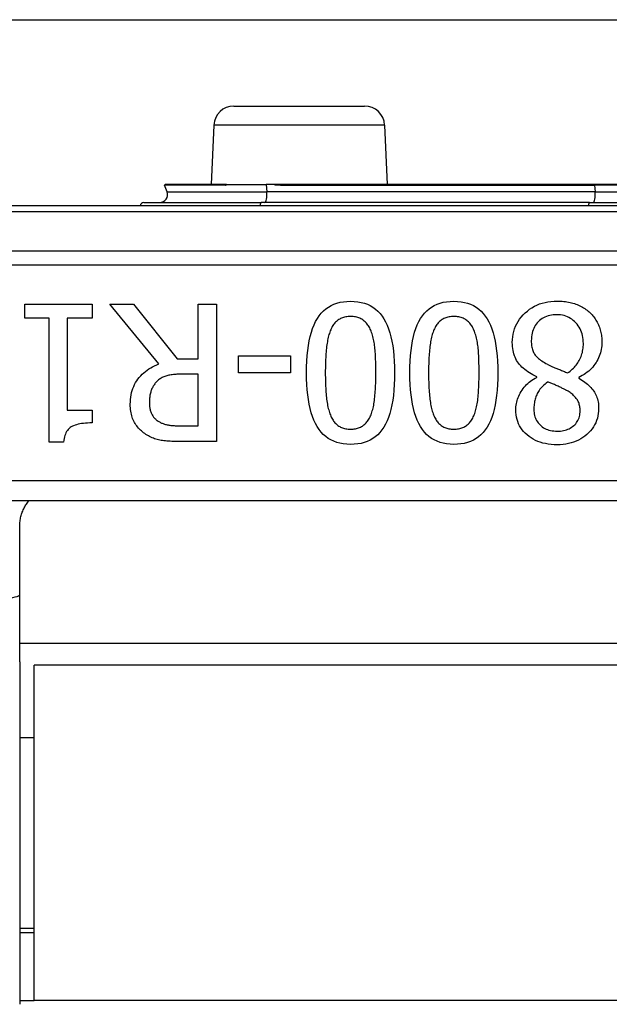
# Model space of a CAD drawing. Header units: inches. Extents: x 17 to 570, y 51 to 268.
# Tile 129 of 216: x 131.995 to 132.586, y 141.361 to 142.348. Entities that reach past the tile are written whole.
import ezdxf

# ---------------------------------------------------------------- set-up
doc = ezdxf.new("R2010")
doc.units = ezdxf.units.IN
doc.header["$MEASUREMENT"] = 0
doc.layers.add('Visible Edges(ANSI)', color=7, linetype='Continuous', lineweight=25)
doc.layers.add('Visible Tangent Edges(ANSI)', color=7, linetype='Continuous', lineweight=25)

msp = doc.modelspace()

# ---------------------------------------------------------------- linework, layer by layer
at = {"layer": 'Visible Edges(ANSI)'}
for p, q in [((78.00553, 142.34812), (135.94153, 142.34812)), ((132.20954, 142.26162), (132.34052, 142.26162)), ((132.18956, 142.24249), (132.18696, 142.18279)), ((132.3605, 142.24249), (132.36311, 142.18279)), ((132.14274, 142.17544), (132.14025, 142.18227)), ((132.20132, 142.18279), (132.14062, 142.18279)), ((132.20193, 142.18279), (132.20132, 142.18279)), ((132.20211, 142.18279), (132.20193, 142.18279)), ((132.20211, 142.18279), (132.24187, 142.18279)), ((132.25019, 142.18279), (132.24187, 142.18279)), ((132.26044, 142.18279), (132.25019, 142.18279)), ((132.57087, 142.18279), (132.26044, 142.18279)), ((132.67919, 142.18279), (132.57087, 142.18279)), ((133.56613, 142.16162), (131.68394, 142.16162)), ((132.11947, 142.16487), (132.23681, 142.16487)), ((132.56568, 142.16487), (132.23681, 142.16487)), ((132.56568, 142.16487), (132.68439, 142.16487)), ((132.00032, 142.04899), (132.00032, 142.06306)), ((132.00032, 142.06306), (132.06754, 142.06306)), ((132.06754, 142.06306), (132.06754, 142.04899)), ((132.13443, 142.00309), (132.08541, 142.06306)), ((132.08541, 142.06306), (132.10919, 142.06306)), ((132.10919, 142.06306), (132.15274, 142.00823)), ((132.17374, 142.06306), (132.19205, 142.06306)), ((132.17374, 142.00823), (132.17374, 142.06306)), ((132.19205, 142.06306), (132.19205, 141.92526)), ((132.02477, 142.04899), (132.00032, 142.04899)), ((132.02477, 141.92481), (132.02477, 142.04899)), ((132.04253, 142.04899), (132.04253, 141.95664)), ((132.06754, 142.04899), (132.04253, 142.04899)), ((132.15274, 142.00823), (132.17374, 142.00823)), ((132.21427, 141.99438), (132.21427, 142.01113)), ((132.21427, 142.01113), (132.26642, 142.01113)), ((132.26642, 142.01113), (132.26642, 141.99438)), ((132.26642, 141.99438), (132.21427, 141.99438)), ((132.17374, 141.99293), (132.15766, 141.99293)), ((132.17374, 141.94112), (132.17374, 141.99293)), ((132.51286, 141.98969), (132.51286, 141.99025)), ((132.55485, 141.98947), (132.55485, 141.98891)), ((132.04253, 141.95664), (132.06754, 141.95664)), ((132.06754, 141.95664), (132.06754, 141.94402)), ((132.15553, 141.94112), (132.17374, 141.94112)), ((132.03907, 141.92481), (132.02477, 141.92481)), ((132.19205, 141.92526), (132.15654, 141.92526)), ((131.87503, 141.86635), (133.37503, 141.86635)), ((131.99511, 141.77212), (131.99511, 141.84057)), ((131.99511, 141.70463), (131.99511, 141.77212)), ((133.25495, 141.72312), (131.99511, 141.72312)), ((131.99511, 141.70463), (131.99511, 141.36137)), ((132.00953, 141.36512), (132.00953, 141.70112)), ((133.24053, 141.70112), (132.00953, 141.70112)), ((131.99511, 141.62859), (132.00953, 141.62859)), ((131.99511, 141.43765), (132.00953, 141.43765)), ((132.00953, 141.43312), (131.99511, 141.43312)), ((131.99511, 141.36512), (132.00953, 141.36512)), ((133.24053, 141.36512), (132.00953, 141.36512))]:
    msp.add_line(p, q, dxfattribs=at)
at = {"layer": 'Visible Edges(ANSI)', "flags": 128}
for points in [[(132.28239, 141.99416), (132.28246, 142.0002), (132.28269, 142.00597), (132.28306, 142.01146), (132.28358, 142.01668), (132.28426, 142.02163), (132.28508, 142.0263), (132.28605, 142.0307), (132.28718, 142.03483), (132.28845, 142.03868), (132.28987, 142.04226), (132.29144, 142.04556), (132.29316, 142.04859), (132.29504, 142.05137), (132.29708, 142.0539), (132.29928, 142.05619), (132.30164, 142.05824), (132.30417, 142.06005), (132.30686, 142.06162), (132.30971, 142.06294), (132.31272, 142.06403), (132.31589, 142.06487), (132.31923, 142.06548), (132.32272, 142.06584), (132.32638, 142.06596)], [(132.32638, 142.06596), (132.3301, 142.06584), (132.33364, 142.06547), (132.33702, 142.06485), (132.34022, 142.06399), (132.34326, 142.06289), (132.34613, 142.06153), (132.34884, 142.05994), (132.35137, 142.05809), (132.35374, 142.056), (132.35594, 142.05367), (132.35797, 142.05109), (132.35983, 142.04826), (132.36153, 142.04518), (132.36309, 142.04184), (132.36449, 142.03825), (132.36575, 142.03439), (132.36686, 142.03028), (132.36783, 142.02591), (132.36864, 142.02128), (132.36931, 142.0164), (132.36982, 142.01125), (132.37019, 142.00585), (132.37042, 142.00019), (132.37049, 141.99427)], [(132.38579, 141.99416), (132.38586, 142.0002), (132.38609, 142.00597), (132.38646, 142.01146), (132.38699, 142.01668), (132.38766, 142.02163), (132.38848, 142.0263), (132.38946, 142.0307), (132.39058, 142.03483), (132.39185, 142.03868), (132.39327, 142.04226), (132.39484, 142.04556), (132.39656, 142.04859), (132.39844, 142.05137), (132.40048, 142.0539), (132.40268, 142.05619), (132.40505, 142.05824), (132.40757, 142.06005), (132.41026, 142.06162), (132.41311, 142.06294), (132.41612, 142.06403), (132.41929, 142.06487), (132.42263, 142.06548), (132.42613, 142.06584), (132.42979, 142.06596)], [(132.42979, 142.06596), (132.4335, 142.06584), (132.43704, 142.06547), (132.44042, 142.06485), (132.44363, 142.06399), (132.44667, 142.06289), (132.44954, 142.06153), (132.45224, 142.05994), (132.45477, 142.05809), (132.45714, 142.056), (132.45934, 142.05367), (132.46137, 142.05109), (132.46323, 142.04826), (132.46493, 142.04518), (132.46649, 142.04184), (132.46789, 142.03825), (132.46915, 142.03439), (132.47026, 142.03028), (132.47123, 142.02591), (132.47204, 142.02128), (132.47271, 142.0164), (132.47323, 142.01125), (132.4736, 142.00585), (132.47382, 142.00019), (132.47389, 141.99427)], [(132.48841, 142.02464), (132.4885, 142.02754), (132.48877, 142.03037), (132.48921, 142.03311), (132.48984, 142.03577), (132.49064, 142.03836), (132.49162, 142.04086), (132.49278, 142.04329), (132.49412, 142.04564), (132.49563, 142.0479), (132.49733, 142.05009), (132.4992, 142.0522), (132.50125, 142.05423), (132.50344, 142.05614), (132.50571, 142.05788), (132.50807, 142.05946), (132.51052, 142.06087), (132.51306, 142.06212), (132.51568, 142.0632), (132.5184, 142.06411), (132.5212, 142.06485), (132.52409, 142.06544), (132.52707, 142.06585), (132.53014, 142.0661), (132.5333, 142.06618)], [(132.5333, 142.06618), (132.535, 142.06616), (132.53667, 142.0661), (132.53832, 142.06599), (132.53994, 142.06584), (132.54154, 142.06565), (132.54311, 142.06541), (132.54466, 142.06514), (132.54618, 142.06482), (132.54767, 142.06445), (132.54914, 142.06405), (132.55059, 142.0636), (132.552, 142.06311), (132.55339, 142.06258), (132.55474, 142.06201), (132.55606, 142.06141), (132.55734, 142.06077), (132.55859, 142.0601), (132.55981, 142.05938), (132.56098, 142.05864), (132.56213, 142.05785), (132.56324, 142.05703), (132.56431, 142.05617), (132.56535, 142.05528), (132.56635, 142.05435)], [(132.56635, 142.05435), (132.5673, 142.0534), (132.56821, 142.05243), (132.56908, 142.05143), (132.56991, 142.0504), (132.57071, 142.04934), (132.57146, 142.04826), (132.57218, 142.04715), (132.57285, 142.04601), (132.57349, 142.04484), (132.57409, 142.04364), (132.57465, 142.04242), (132.57517, 142.04117), (132.57566, 142.0399), (132.5761, 142.03861), (132.57649, 142.03731), (132.57685, 142.036), (132.57716, 142.03467), (132.57744, 142.03332), (132.57767, 142.03197), (132.57785, 142.0306), (132.578, 142.02921), (132.57811, 142.02782), (132.57817, 142.0264), (132.57819, 142.02498)], [(132.32638, 142.05066), (132.32514, 142.05064), (132.32392, 142.05056), (132.32275, 142.05043), (132.32161, 142.05026), (132.32051, 142.05003), (132.31945, 142.04975), (132.31842, 142.04943), (132.31743, 142.04905), (132.31647, 142.04862), (132.31555, 142.04814), (132.31467, 142.04761), (132.31382, 142.04703), (132.31301, 142.0464), (132.31222, 142.04572), (132.31147, 142.04499), (132.31075, 142.04421), (132.31006, 142.04338), (132.3094, 142.0425), (132.30876, 142.04156), (132.30816, 142.04058), (132.30759, 142.03955), (132.30705, 142.03846), (132.30654, 142.03733), (132.30606, 142.03614)], [(132.34704, 142.03581), (132.34658, 142.03698), (132.34608, 142.0381), (132.34556, 142.03918), (132.345, 142.04021), (132.34441, 142.04119), (132.34379, 142.04213), (132.34314, 142.04303), (132.34245, 142.04387), (132.34173, 142.04468), (132.34099, 142.04543), (132.3402, 142.04614), (132.33939, 142.04681), (132.33854, 142.04742), (132.33765, 142.04799), (132.33672, 142.04849), (132.33574, 142.04895), (132.33472, 142.04935), (132.33366, 142.0497), (132.33255, 142.04999), (132.3314, 142.05023), (132.33021, 142.05042), (132.32898, 142.05055), (132.3277, 142.05063), (132.32638, 142.05066)], [(132.42979, 142.05066), (132.42854, 142.05064), (132.42733, 142.05056), (132.42615, 142.05043), (132.42501, 142.05026), (132.42391, 142.05003), (132.42285, 142.04975), (132.42182, 142.04943), (132.42083, 142.04905), (132.41987, 142.04862), (132.41895, 142.04814), (132.41807, 142.04761), (132.41722, 142.04703), (132.41641, 142.0464), (132.41563, 142.04572), (132.41487, 142.04499), (132.41415, 142.04421), (132.41346, 142.04338), (132.4128, 142.0425), (132.41217, 142.04156), (132.41157, 142.04058), (132.41099, 142.03955), (132.41045, 142.03846), (132.40994, 142.03733), (132.40946, 142.03614)], [(132.45044, 142.03581), (132.44998, 142.03698), (132.44949, 142.0381), (132.44896, 142.03918), (132.4484, 142.04021), (132.44781, 142.04119), (132.44719, 142.04213), (132.44654, 142.04303), (132.44585, 142.04387), (132.44514, 142.04468), (132.44439, 142.04543), (132.44361, 142.04614), (132.44279, 142.04681), (132.44195, 142.04742), (132.44105, 142.04799), (132.44012, 142.04849), (132.43914, 142.04895), (132.43812, 142.04935), (132.43706, 142.0497), (132.43595, 142.04999), (132.4348, 142.05023), (132.43361, 142.05042), (132.43238, 142.05055), (132.4311, 142.05063), (132.42979, 142.05066)], [(132.53308, 142.05245), (132.53117, 142.0524), (132.52933, 142.05225), (132.52756, 142.05201), (132.52584, 142.05167), (132.52419, 142.05124), (132.52261, 142.0507), (132.52109, 142.05007), (132.51963, 142.04935), (132.51823, 142.04852), (132.5169, 142.0476), (132.51563, 142.04658), (132.51443, 142.04547), (132.5133, 142.04427), (132.51228, 142.043), (132.51135, 142.04166), (132.51052, 142.04025), (132.50979, 142.03877), (132.50915, 142.03722), (132.50861, 142.0356), (132.50817, 142.0339), (132.50783, 142.03214), (132.50759, 142.03031), (132.50744, 142.0284), (132.50739, 142.02643)], [(132.55954, 142.02364), (132.55949, 142.02569), (132.55933, 142.02769), (132.55907, 142.02962), (132.5587, 142.03149), (132.55823, 142.0333), (132.55766, 142.03506), (132.55698, 142.03675), (132.55619, 142.03838), (132.5553, 142.03995), (132.55431, 142.04146), (132.55321, 142.04291), (132.552, 142.0443), (132.55072, 142.0456), (132.54938, 142.04679), (132.54799, 142.04786), (132.54655, 142.04882), (132.54505, 142.04967), (132.5435, 142.05041), (132.5419, 142.05103), (132.54024, 142.05154), (132.53853, 142.05194), (132.53677, 142.05222), (132.53495, 142.05239), (132.53308, 142.05245)], [(132.30606, 142.03614), (132.30562, 142.03498), (132.30521, 142.03377), (132.30482, 142.03251), (132.30445, 142.03119), (132.3041, 142.02983), (132.30377, 142.02841), (132.30347, 142.02694), (132.30318, 142.02542), (132.30292, 142.02385), (132.30268, 142.02223), (132.30246, 142.02056), (132.30226, 142.01884), (132.30209, 142.01706), (132.30192, 142.01523), (132.30177, 142.01336), (132.30164, 142.01143), (132.30153, 142.00945), (132.30143, 142.00742), (132.30134, 142.00534), (132.30127, 142.0032), (132.30122, 142.00102), (132.30118, 141.99878), (132.30115, 141.9965), (132.30115, 141.99416)], [(132.35173, 141.99427), (132.35173, 141.99666), (132.35171, 141.99898), (132.35168, 142.00123), (132.35163, 142.00341), (132.35158, 142.00553), (132.35151, 142.00759), (132.35143, 142.00957), (132.35133, 142.01149), (132.35123, 142.01334), (132.35111, 142.01513), (132.35098, 142.01685), (132.35084, 142.0185), (132.35068, 142.02011), (132.35048, 142.02168), (132.35027, 142.02323), (132.35002, 142.02474), (132.34974, 142.02623), (132.34944, 142.02769), (132.34911, 142.02911), (132.34875, 142.03051), (132.34837, 142.03188), (132.34795, 142.03322), (132.34751, 142.03453), (132.34704, 142.03581)], [(132.40946, 142.03614), (132.40903, 142.03498), (132.40861, 142.03377), (132.40822, 142.03251), (132.40785, 142.03119), (132.4075, 142.02983), (132.40717, 142.02841), (132.40687, 142.02694), (132.40658, 142.02542), (132.40632, 142.02385), (132.40608, 142.02223), (132.40586, 142.02056), (132.40567, 142.01884), (132.40549, 142.01706), (132.40532, 142.01523), (132.40518, 142.01336), (132.40505, 142.01143), (132.40493, 142.00945), (132.40483, 142.00742), (132.40474, 142.00534), (132.40467, 142.0032), (132.40462, 142.00102), (132.40458, 141.99878), (132.40456, 141.9965), (132.40455, 141.99416)], [(132.45513, 141.99427), (132.45513, 141.99666), (132.45511, 141.99898), (132.45508, 142.00123), (132.45503, 142.00341), (132.45498, 142.00553), (132.45491, 142.00759), (132.45483, 142.00957), (132.45474, 142.01149), (132.45463, 142.01334), (132.45451, 142.01513), (132.45438, 142.01685), (132.45424, 142.0185), (132.45408, 142.02011), (132.45389, 142.02168), (132.45367, 142.02323), (132.45342, 142.02474), (132.45315, 142.02623), (132.45284, 142.02769), (132.45251, 142.02911), (132.45216, 142.03051), (132.45177, 142.03188), (132.45136, 142.03322), (132.45091, 142.03453), (132.45044, 142.03581)], [(132.51286, 141.99025), (132.5109, 141.9912), (132.50901, 141.99218), (132.5072, 141.99319), (132.50548, 141.99424), (132.50383, 141.99533), (132.50227, 141.99645), (132.50079, 141.9976), (132.49939, 141.99879), (132.49807, 142.00001), (132.49684, 142.00126), (132.49568, 142.00255), (132.49461, 142.00387), (132.49362, 142.00525), (132.49271, 142.00668), (132.4919, 142.00819), (132.49116, 142.00975), (132.49052, 142.01139), (132.48996, 142.01309), (132.48949, 142.01485), (132.4891, 142.01668), (132.4888, 142.01857), (132.48858, 142.02053), (132.48845, 142.02255), (132.48841, 142.02464)], [(132.50739, 142.02643), (132.50742, 142.02504), (132.50749, 142.0237), (132.5076, 142.0224), (132.50777, 142.02116), (132.50797, 142.01996), (132.50823, 142.01881), (132.50853, 142.01771), (132.50888, 142.01665), (132.50928, 142.01565), (132.50972, 142.01469), (132.51021, 142.01378), (132.51074, 142.01292), (132.51134, 142.01208), (132.51203, 142.01124), (132.5128, 142.0104), (132.51366, 142.00956), (132.5146, 142.00871), (132.51563, 142.00786), (132.51674, 142.00702), (132.51794, 142.00617), (132.51922, 142.00532), (132.52059, 142.00447), (132.52205, 142.00361), (132.52358, 142.00276)], [(132.5438, 141.99416), (132.54504, 141.99501), (132.54623, 141.9959), (132.54737, 141.99682), (132.54847, 141.99778), (132.54951, 141.99877), (132.55051, 141.9998), (132.55146, 142.00086), (132.55236, 142.00195), (132.55321, 142.00308), (132.55401, 142.00424), (132.55476, 142.00543), (132.55547, 142.00666), (132.55612, 142.00793), (132.55671, 142.00921), (132.55725, 142.01053), (132.55773, 142.01188), (132.55815, 142.01325), (132.55852, 142.01465), (132.55883, 142.01608), (132.55909, 142.01753), (132.55929, 142.01902), (132.55943, 142.02053), (132.55951, 142.02207), (132.55954, 142.02364)], [(132.57819, 142.02498), (132.57815, 142.02313), (132.57802, 142.02131), (132.57782, 142.01951), (132.57753, 142.01773), (132.57715, 142.01598), (132.5767, 142.01426), (132.57616, 142.01256), (132.57553, 142.01088), (132.57483, 142.00923), (132.57404, 142.00761), (132.57317, 142.00601), (132.57221, 142.00443), (132.57118, 142.00289), (132.57007, 142.00141), (132.56889, 141.99998), (132.56763, 141.9986), (132.5663, 141.99727), (132.56489, 141.996), (132.5634, 141.99478), (132.56184, 141.99361), (132.56021, 141.9925), (132.5585, 141.99143), (132.55671, 141.99042), (132.55485, 141.98947)], [(132.10584, 141.96267), (132.1059, 141.96515), (132.10606, 141.96756), (132.10633, 141.9699), (132.1067, 141.97218), (132.10718, 141.97439), (132.10777, 141.97653), (132.10847, 141.9786), (132.10927, 141.98061), (132.11018, 141.98255), (132.11119, 141.98442), (132.11232, 141.98622), (132.11355, 141.98796), (132.11487, 141.98963), (132.11627, 141.99122), (132.11774, 141.99274), (132.11929, 141.99418), (132.12092, 141.99555), (132.12262, 141.99685), (132.1244, 141.99808), (132.12625, 141.99923), (132.12818, 142.0003), (132.13019, 142.00131), (132.13227, 142.00224), (132.13443, 142.00309)], [(132.32638, 141.92247), (132.32269, 141.92259), (132.31916, 141.92296), (132.3158, 141.92359), (132.3126, 141.92445), (132.30958, 141.92557), (132.30672, 141.92694), (132.30402, 141.92855), (132.30149, 141.93041), (132.29913, 141.93252), (132.29694, 141.93488), (132.29491, 141.93748), (132.29305, 141.94034), (132.29135, 141.94344), (132.28979, 141.94679), (132.28839, 141.9504), (132.28713, 141.95426), (132.28602, 141.95836), (132.28505, 141.96272), (132.28424, 141.96733), (132.28357, 141.9722), (132.28305, 141.97731), (132.28268, 141.98268), (132.28246, 141.98829), (132.28239, 141.99416)], [(132.30115, 141.99416), (132.30115, 141.99182), (132.30118, 141.98953), (132.30122, 141.9873), (132.30127, 141.98512), (132.30134, 141.98299), (132.30143, 141.98091), (132.30153, 141.97889), (132.30164, 141.97691), (132.30177, 141.97499), (132.30192, 141.97312), (132.30209, 141.9713), (132.30226, 141.96954), (132.30246, 141.96782), (132.30268, 141.96615), (132.30293, 141.96453), (132.30319, 141.96295), (132.30348, 141.96143), (132.3038, 141.95995), (132.30414, 141.95851), (132.3045, 141.95713), (132.30488, 141.95579), (132.30529, 141.9545), (132.30572, 141.95326), (132.30617, 141.95206)], [(132.37049, 141.99427), (132.37042, 141.98819), (132.37019, 141.98239), (132.36982, 141.97687), (132.36929, 141.97163), (132.36862, 141.96667), (132.3678, 141.96198), (132.36682, 141.95758), (132.3657, 141.95345), (132.36443, 141.9496), (132.36301, 141.94603), (132.36144, 141.94274), (132.35972, 141.93972), (132.35784, 141.93697), (132.3558, 141.93445), (132.35359, 141.93217), (132.35122, 141.93014), (132.34869, 141.92834), (132.34599, 141.92678), (132.34313, 141.92546), (132.34011, 141.92439), (132.33693, 141.92355), (132.33357, 141.92295), (132.33006, 141.92259), (132.32638, 141.92247)], [(132.34693, 141.95228), (132.34738, 141.95348), (132.34781, 141.95473), (132.34821, 141.95603), (132.34859, 141.95738), (132.34895, 141.95879), (132.34927, 141.96024), (132.34958, 141.96174), (132.34986, 141.9633), (132.35011, 141.96491), (132.35034, 141.96657), (132.35055, 141.96828), (132.35073, 141.97004), (132.35089, 141.97184), (132.35103, 141.97369), (132.35117, 141.97557), (132.35128, 141.97749), (132.35139, 141.97946), (132.35148, 141.98146), (132.35156, 141.98349), (132.35162, 141.98557), (132.35167, 141.98769), (132.3517, 141.98984), (132.35172, 141.99204), (132.35173, 141.99427)], [(132.42979, 141.92247), (132.42609, 141.92259), (132.42256, 141.92296), (132.4192, 141.92359), (132.41601, 141.92445), (132.41298, 141.92557), (132.41012, 141.92694), (132.40742, 141.92855), (132.4049, 141.93041), (132.40254, 141.93252), (132.40034, 141.93488), (132.39831, 141.93748), (132.39645, 141.94034), (132.39475, 141.94344), (132.39319, 141.94679), (132.39179, 141.9504), (132.39053, 141.95426), (132.38942, 141.95836), (132.38846, 141.96272), (132.38764, 141.96733), (132.38697, 141.9722), (132.38646, 141.97731), (132.38609, 141.98268), (132.38586, 141.98829), (132.38579, 141.99416)], [(132.40455, 141.99416), (132.40456, 141.99182), (132.40458, 141.98953), (132.40462, 141.9873), (132.40467, 141.98512), (132.40474, 141.98299), (132.40483, 141.98091), (132.40493, 141.97889), (132.40505, 141.97691), (132.40518, 141.97499), (132.40532, 141.97312), (132.40549, 141.9713), (132.40567, 141.96954), (132.40586, 141.96782), (132.40608, 141.96615), (132.40633, 141.96453), (132.4066, 141.96295), (132.40689, 141.96143), (132.4072, 141.95995), (132.40754, 141.95851), (132.4079, 141.95713), (132.40828, 141.95579), (132.40869, 141.9545), (132.40912, 141.95326), (132.40957, 141.95206)], [(132.47389, 141.99427), (132.47382, 141.98819), (132.47359, 141.98239), (132.47322, 141.97687), (132.4727, 141.97163), (132.47202, 141.96667), (132.4712, 141.96198), (132.47023, 141.95758), (132.4691, 141.95345), (132.46783, 141.9496), (132.46641, 141.94603), (132.46484, 141.94274), (132.46312, 141.93972), (132.46124, 141.93697), (132.4592, 141.93445), (132.45699, 141.93217), (132.45462, 141.93014), (132.45209, 141.92834), (132.4494, 141.92678), (132.44654, 141.92546), (132.44351, 141.92439), (132.44033, 141.92355), (132.43698, 141.92295), (132.43346, 141.92259), (132.42979, 141.92247)], [(132.45033, 141.95228), (132.45078, 141.95348), (132.45121, 141.95473), (132.45162, 141.95603), (132.45199, 141.95738), (132.45235, 141.95879), (132.45268, 141.96024), (132.45298, 141.96174), (132.45326, 141.9633), (132.45351, 141.96491), (132.45374, 141.96657), (132.45395, 141.96828), (132.45413, 141.97004), (132.45429, 141.97184), (132.45444, 141.97369), (132.45457, 141.97557), (132.45469, 141.97749), (132.45479, 141.97946), (132.45488, 141.98146), (132.45496, 141.98349), (132.45502, 141.98557), (132.45507, 141.98769), (132.45511, 141.98984), (132.45513, 141.99204), (132.45513, 141.99427)], [(132.52358, 142.00276), (132.52412, 142.00246), (132.52469, 142.00215), (132.52528, 142.00185), (132.5259, 142.00153), (132.52656, 142.00122), (132.52724, 142.0009), (132.52795, 142.00058), (132.5287, 142.00025), (132.52947, 141.99992), (132.53027, 141.99958), (132.5311, 141.99925), (132.53196, 141.9989), (132.53284, 141.99856), (132.53375, 141.9982), (132.53467, 141.99783), (132.53561, 141.99746), (132.53657, 141.99708), (132.53754, 141.99668), (132.53854, 141.99628), (132.53955, 141.99588), (132.54059, 141.99546), (132.54164, 141.99503), (132.54271, 141.9946), (132.5438, 141.99416)], [(132.13276, 141.98578), (132.1321, 141.98514), (132.13147, 141.98447), (132.13088, 141.98379), (132.13031, 141.98308), (132.12977, 141.98235), (132.12927, 141.9816), (132.12879, 141.98082), (132.12834, 141.98003), (132.12792, 141.97921), (132.12753, 141.97837), (132.12717, 141.97751), (132.12684, 141.97663), (132.12653, 141.97572), (132.12626, 141.97479), (132.12601, 141.97383), (132.12578, 141.97285), (132.12558, 141.97185), (132.12541, 141.97082), (132.12527, 141.96977), (132.12515, 141.96869), (132.12506, 141.96758), (132.12499, 141.96645), (132.12495, 141.9653), (132.12494, 141.96412)], [(132.15766, 141.99293), (132.15635, 141.99292), (132.15506, 141.99289), (132.15379, 141.99284), (132.15255, 141.99277), (132.15133, 141.99269), (132.15013, 141.99258), (132.14896, 141.99245), (132.14781, 141.99231), (132.14667, 141.99214), (132.14557, 141.99196), (132.14448, 141.99176), (132.14342, 141.99153), (132.14238, 141.99128), (132.14137, 141.99099), (132.14039, 141.99065), (132.13943, 141.99027), (132.1385, 141.98986), (132.1376, 141.9894), (132.13672, 141.9889), (132.13588, 141.98836), (132.13505, 141.98778), (132.13426, 141.98715), (132.13349, 141.98649), (132.13276, 141.98578)], [(132.49187, 141.9572), (132.49191, 141.95874), (132.49202, 141.96028), (132.49221, 141.96182), (132.49247, 141.96335), (132.49281, 141.96488), (132.49323, 141.96641), (132.49371, 141.96793), (132.49428, 141.96946), (132.49492, 141.97097), (132.49563, 141.97249), (132.49642, 141.974), (132.49729, 141.97551), (132.49822, 141.97699), (132.49922, 141.97842), (132.50029, 141.97979), (132.50143, 141.98111), (132.50262, 141.98237), (132.50389, 141.98358), (132.50522, 141.98473), (132.50662, 141.98583), (132.50808, 141.98688), (132.50961, 141.98787), (132.5112, 141.98881), (132.51286, 141.98969)], [(132.5237, 141.985), (132.52239, 141.98398), (132.52116, 141.98294), (132.52, 141.98191), (132.51891, 141.98086), (132.5179, 141.97982), (132.51695, 141.97876), (132.51608, 141.9777), (132.51528, 141.97664), (132.51456, 141.97557), (132.5139, 141.97449), (132.51332, 141.97341), (132.51281, 141.97233), (132.51235, 141.97123), (132.51194, 141.9701), (132.51156, 141.96895), (132.51123, 141.96777), (132.51093, 141.96656), (132.51067, 141.96533), (132.51046, 141.96408), (132.51028, 141.9628), (132.51014, 141.96149), (132.51004, 141.96016), (132.50998, 141.9588), (132.50996, 141.95742)], [(132.54313, 141.9764), (132.54264, 141.97667), (132.54211, 141.97696), (132.54153, 141.97726), (132.54092, 141.97758), (132.54026, 141.97791), (132.53955, 141.97826), (132.53881, 141.97863), (132.53801, 141.97901), (132.53718, 141.97941), (132.5363, 141.97982), (132.53538, 141.98025), (132.53442, 141.9807), (132.53344, 141.98115), (132.53247, 141.98158), (132.53153, 141.982), (132.53059, 141.9824), (132.52968, 141.98278), (132.52878, 141.98314), (132.52789, 141.9835), (132.52702, 141.98383), (132.52617, 141.98415), (132.52533, 141.98445), (132.5245, 141.98473), (132.5237, 141.985)], [(132.55485, 141.98891), (132.55651, 141.98792), (132.55809, 141.98691), (132.5596, 141.98588), (132.56104, 141.98484), (132.56241, 141.98378), (132.5637, 141.98271), (132.56492, 141.98163), (132.56607, 141.98052), (132.56714, 141.9794), (132.56814, 141.97827), (132.56907, 141.97712), (132.56993, 141.97596), (132.57071, 141.97476), (132.57143, 141.97352), (132.57208, 141.97222), (132.57266, 141.97088), (132.57317, 141.96949), (132.57361, 141.96806), (132.57399, 141.96657), (132.57429, 141.96504), (132.57453, 141.96346), (132.5747, 141.96183), (132.5748, 141.96015), (132.57484, 141.95842)], [(132.5563, 141.9563), (132.55628, 141.95742), (132.55621, 141.95852), (132.5561, 141.95958), (132.55594, 141.96061), (132.55573, 141.96162), (132.55548, 141.9626), (132.55518, 141.96355), (132.55484, 141.96447), (132.55445, 141.96536), (132.55401, 141.96622), (132.55353, 141.96706), (132.55301, 141.96786), (132.55244, 141.96865), (132.55182, 141.96942), (132.55116, 141.97017), (132.55045, 141.97092), (132.54969, 141.97165), (132.54889, 141.97237), (132.54804, 141.97307), (132.54715, 141.97377), (132.54621, 141.97445), (132.54523, 141.97511), (132.5442, 141.97576), (132.54313, 141.9764)], [(132.12494, 141.96412), (132.12495, 141.96312), (132.125, 141.96215), (132.12507, 141.96119), (132.12517, 141.96026), (132.12531, 141.95934), (132.12547, 141.95844), (132.12566, 141.95756), (132.12588, 141.9567), (132.12613, 141.95586), (132.12641, 141.95504), (132.12672, 141.95424), (132.12706, 141.95346), (132.12743, 141.95269), (132.12783, 141.95196), (132.12827, 141.95124), (132.12874, 141.95055), (132.12924, 141.94988), (132.12977, 141.94923), (132.13033, 141.9486), (132.13093, 141.948), (132.13156, 141.94742), (132.13222, 141.94686), (132.13292, 141.94632), (132.13365, 141.94581)], [(132.12148, 141.93252), (132.12029, 141.93332), (132.11914, 141.93415), (132.11804, 141.93503), (132.11698, 141.93594), (132.11596, 141.93688), (132.11499, 141.93786), (132.11405, 141.93888), (132.11316, 141.93994), (132.11232, 141.94103), (132.11151, 141.94216), (132.11075, 141.94332), (132.11003, 141.94452), (132.10936, 141.94577), (132.10875, 141.94706), (132.1082, 141.9484), (132.1077, 141.94979), (132.10727, 141.95123), (132.10689, 141.95272), (132.10657, 141.95425), (132.10631, 141.95584), (132.10611, 141.95747), (132.10596, 141.95916), (132.10587, 141.96089), (132.10584, 141.96267)], [(132.5333, 141.92213), (132.53022, 141.9222), (132.52725, 141.92241), (132.52438, 141.92275), (132.52162, 141.92323), (132.51896, 141.92384), (132.5164, 141.92459), (132.51394, 141.92548), (132.51159, 141.9265), (132.50934, 141.92766), (132.50719, 141.92896), (132.50515, 141.93039), (132.50321, 141.93196), (132.5014, 141.93364), (132.49974, 141.93539), (132.49825, 141.93722), (132.49691, 141.93913), (132.49573, 141.94112), (132.49471, 141.94318), (132.49384, 141.94532), (132.49313, 141.94754), (132.49258, 141.94984), (132.49219, 141.95222), (132.49195, 141.95467), (132.49187, 141.9572)], [(132.50996, 141.95742), (132.51, 141.9559), (132.51013, 141.95442), (132.51035, 141.95298), (132.51065, 141.95158), (132.51104, 141.95023), (132.51151, 141.94892), (132.51207, 141.94765), (132.51272, 141.94643), (132.51345, 141.94524), (132.51427, 141.94411), (132.51517, 141.94301), (132.51616, 141.94195), (132.51723, 141.94096), (132.51836, 141.94006), (132.51956, 141.93924), (132.52083, 141.93851), (132.52217, 141.93787), (132.52357, 141.93731), (132.52504, 141.93683), (132.52658, 141.93645), (132.52819, 141.93614), (132.52986, 141.93593), (132.5316, 141.9358), (132.53341, 141.93576)], [(132.57484, 141.95842), (132.57476, 141.95587), (132.57451, 141.95339), (132.57411, 141.95099), (132.57354, 141.94865), (132.5728, 141.94638), (132.57191, 141.94419), (132.57085, 141.94206), (132.56963, 141.94001), (132.56824, 141.93803), (132.5667, 141.93612), (132.56499, 141.93429), (132.56311, 141.93252), (132.56112, 141.93086), (132.55903, 141.92935), (132.55685, 141.92798), (132.55459, 141.92675), (132.55224, 141.92567), (132.5498, 141.92473), (132.54727, 141.92394), (132.54465, 141.92329), (132.54195, 141.92278), (132.53915, 141.92242), (132.53627, 141.92221), (132.5333, 141.92213)], [(132.53341, 141.93576), (132.53506, 141.9358), (132.53666, 141.93591), (132.53821, 141.9361), (132.53971, 141.93637), (132.54116, 141.93672), (132.54255, 141.93714), (132.5439, 141.93764), (132.5452, 141.93821), (132.54644, 141.93887), (132.54764, 141.9396), (132.54879, 141.9404), (132.54988, 141.94128), (132.55091, 141.94223), (132.55184, 141.94324), (132.55269, 141.9443), (132.55345, 141.94541), (132.55412, 141.94658), (132.5547, 141.9478), (132.55519, 141.94908), (132.55559, 141.95042), (132.5559, 141.95181), (132.55612, 141.95325), (132.55626, 141.95475), (132.5563, 141.9563)], [(132.13365, 141.94581), (132.13431, 141.94539), (132.13499, 141.94499), (132.13568, 141.94462), (132.1364, 141.94426), (132.13713, 141.94393), (132.13788, 141.94362), (132.13865, 141.94332), (132.13943, 141.94305), (132.14023, 141.9428), (132.14105, 141.94257), (132.14189, 141.94236), (132.14275, 141.94218), (132.14363, 141.94201), (132.14455, 141.94185), (132.1455, 141.94171), (132.14648, 141.94159), (132.14749, 141.94148), (132.14854, 141.94138), (132.14962, 141.9413), (132.15074, 141.94123), (132.15189, 141.94118), (132.15307, 141.94115), (132.15429, 141.94112), (132.15553, 141.94112)], [(132.30617, 141.95206), (132.30665, 141.95091), (132.30716, 141.94981), (132.3077, 141.94876), (132.30826, 141.94775), (132.30886, 141.94679), (132.30948, 141.94588), (132.31013, 141.94501), (132.31081, 141.94419), (132.31152, 141.94342), (132.31226, 141.9427), (132.31303, 141.94202), (132.31382, 141.9414), (132.31465, 141.94082), (132.31552, 141.94029), (132.31643, 141.93981), (132.31738, 141.93938), (132.31836, 141.939), (132.31939, 141.93867), (132.32046, 141.9384), (132.32156, 141.93817), (132.32271, 141.93799), (132.32389, 141.93787), (132.32512, 141.93779), (132.32638, 141.93777)], [(132.32638, 141.93777), (132.32765, 141.93779), (132.32888, 141.93787), (132.33006, 141.93799), (132.33122, 141.93817), (132.33233, 141.9384), (132.3334, 141.93867), (132.33444, 141.939), (132.33544, 141.93938), (132.3364, 141.93981), (132.33732, 141.94029), (132.33821, 141.94082), (132.33906, 141.9414), (132.33987, 141.94203), (132.34066, 141.94271), (132.34141, 141.94344), (132.34214, 141.94422), (132.34284, 141.94505), (132.34351, 141.94593), (132.34415, 141.94686), (132.34476, 141.94785), (132.34535, 141.94888), (132.3459, 141.94996), (132.34643, 141.9511), (132.34693, 141.95228)], [(132.40957, 141.95206), (132.41005, 141.95091), (132.41056, 141.94981), (132.4111, 141.94876), (132.41166, 141.94775), (132.41226, 141.94679), (132.41288, 141.94588), (132.41353, 141.94501), (132.41421, 141.94419), (132.41492, 141.94342), (132.41566, 141.9427), (132.41643, 141.94202), (132.41722, 141.9414), (132.41805, 141.94082), (132.41892, 141.94029), (132.41983, 141.93981), (132.42078, 141.93938), (132.42177, 141.939), (132.42279, 141.93867), (132.42386, 141.9384), (132.42497, 141.93817), (132.42611, 141.93799), (132.4273, 141.93787), (132.42852, 141.93779), (132.42979, 141.93777)], [(132.42979, 141.93777), (132.43105, 141.93779), (132.43228, 141.93787), (132.43347, 141.93799), (132.43462, 141.93817), (132.43573, 141.9384), (132.43681, 141.93867), (132.43784, 141.939), (132.43884, 141.93938), (132.4398, 141.93981), (132.44073, 141.94029), (132.44161, 141.94082), (132.44246, 141.9414), (132.44327, 141.94203), (132.44406, 141.94271), (132.44481, 141.94344), (132.44554, 141.94422), (132.44624, 141.94505), (132.44691, 141.94593), (132.44755, 141.94686), (132.44817, 141.94785), (132.44875, 141.94888), (132.44931, 141.94996), (132.44983, 141.9511), (132.45033, 141.95228)], [(132.06754, 141.94402), (132.06523, 141.94399), (132.06302, 141.94391), (132.06092, 141.94377), (132.05892, 141.94357), (132.05702, 141.94332), (132.05523, 141.94302), (132.05354, 141.94265), (132.05196, 141.94223), (132.05048, 141.94176), (132.0491, 141.94123), (132.04783, 141.94064), (132.04666, 141.94), (132.04558, 141.93928), (132.04459, 141.93846), (132.04367, 141.93754), (132.04284, 141.93653), (132.04209, 141.93541), (132.04141, 141.93419), (132.04082, 141.93288), (132.04031, 141.93146), (132.03988, 141.92995), (132.03953, 141.92834), (132.03926, 141.92663), (132.03907, 141.92481)], [(132.15654, 141.92526), (132.15459, 141.92527), (132.1527, 141.9253), (132.15086, 141.92534), (132.14908, 141.9254), (132.14734, 141.92548), (132.14567, 141.92558), (132.14404, 141.9257), (132.14247, 141.92583), (132.14095, 141.92598), (132.13949, 141.92615), (132.13808, 141.92634), (132.13672, 141.92654), (132.13539, 141.92678), (132.13408, 141.92707), (132.13277, 141.9274), (132.13148, 141.92778), (132.13019, 141.92821), (132.12892, 141.92868), (132.12765, 141.9292), (132.1264, 141.92977), (132.12515, 141.93039), (132.12392, 141.93105), (132.12269, 141.93176), (132.12148, 141.93252)], [(131.99511, 141.84057), (131.99513, 141.84181), (131.99519, 141.84304), (131.99529, 141.84427), (131.99542, 141.84548), (131.99559, 141.84668), (131.99579, 141.84786), (131.99603, 141.84903), (131.9963, 141.85018), (131.9966, 141.85132), (131.99693, 141.85245), (131.9973, 141.85355), (131.9977, 141.85464), (131.99813, 141.85572), (131.99859, 141.85677), (131.99908, 141.85781), (131.99959, 141.85884), (132.00014, 141.85984), (132.00072, 141.86083), (132.00132, 141.86179), (132.00195, 141.86274), (132.0026, 141.86367), (132.00328, 141.86458), (132.00399, 141.86547), (132.00472, 141.86635)]]:
    msp.add_lwpolyline(points, dxfattribs=at)
at = {"layer": 'Visible Edges(ANSI)'}
for centre, radius, start, end in [((132.20954, 142.24162), 0.02, 90, 177.5), ((132.34052, 142.24162), 0.02, 2.5, 90), ((132.14062, 142.1824), 0.000394, 90, 200), ((132.13534, 142.17275), 0.00787, 270, 20), ((132.11947, 142.16094), 0.00394, 90, 169.97953)]:
    msp.add_arc(centre, radius, start, end, dxfattribs=at)
at = {"layer": 'Visible Tangent Edges(ANSI)'}
for p, q in [((132.3605, 142.24249), (132.18956, 142.24249)), ((132.20111, 142.18227), (132.14025, 142.18227)), ((132.20201, 142.18269), (132.20211, 142.18279)), ((132.24187, 142.18279), (132.24253, 142.17544)), ((132.26035, 142.18227), (132.57078, 142.18227)), ((132.67928, 142.18227), (132.57078, 142.18227)), ((132.57078, 142.18227), (132.57139, 142.17544)), ((132.14274, 142.17544), (132.24253, 142.17544)), ((132.57139, 142.17544), (132.24253, 142.17544)), ((132.57139, 142.17544), (132.67867, 142.17544)), ((131.68394, 142.15586), (133.56613, 142.15586)), ((133.37503, 142.11621), (131.87503, 142.11621)), ((131.87503, 142.10229), (133.37503, 142.10229)), ((133.37503, 141.88603), (131.87503, 141.88603))]:
    msp.add_line(p, q, dxfattribs=at)
at = {"layer": 'Visible Tangent Edges(ANSI)', "flags": 128}
for points in [[(132.20111, 142.18227), (132.20116, 142.18227), (132.2012, 142.18227), (132.20124, 142.18227), (132.20129, 142.18228), (132.20133, 142.18229), (132.20137, 142.1823), (132.20141, 142.18231), (132.20145, 142.18232), (132.20149, 142.18234), (132.20153, 142.18235), (132.20157, 142.18237), (132.20161, 142.18239), (132.20164, 142.18241), (132.20168, 142.18243), (132.20172, 142.18245), (132.20175, 142.18247), (132.20179, 142.1825), (132.20182, 142.18252), (132.20185, 142.18255), (132.20188, 142.18257), (132.20192, 142.1826), (132.20195, 142.18263), (132.20198, 142.18266), (132.20201, 142.18269)], [(132.25019, 142.18279), (132.25061, 142.18277), (132.25104, 142.18275), (132.25146, 142.18273), (132.25188, 142.1827), (132.25231, 142.18268), (132.25273, 142.18265), (132.25315, 142.18263), (132.25358, 142.1826), (132.254, 142.18257), (132.25443, 142.18255), (132.25485, 142.18252), (132.25527, 142.18249), (132.2557, 142.18247), (132.25612, 142.18244), (132.25654, 142.18241), (132.25697, 142.18239), (132.25739, 142.18236), (132.25782, 142.18234), (132.25824, 142.18232), (132.25866, 142.1823), (132.25909, 142.18229), (132.25951, 142.18228), (132.25993, 142.18227), (132.26035, 142.18227)]]:
    msp.add_lwpolyline(points, dxfattribs=at)
at = {"layer": 'Visible Tangent Edges(ANSI)'}
for centre, major_axis, ratio, start_param, end_param in [((132.20132, 142.1824), (0, 0.000394), 0.548442, 0, 1.919862), ((132.20221, 142.18282), (0.000281, -0.000276), 0.604942, 4.252306, 4.588732), ((132.26044, 142.1824), (0, 0.000394), 0.245714, 0, 1.919862), ((132.57087, 142.1824), (0, 0.000394), 0.245714, 0, 1.919862), ((132.24071, 142.17275), (0, -0.00787), 0.245714, 0, 1.919862), ((132.56958, 142.17275), (0, -0.00787), 0.245714, 0, 1.919862), ((132.23681, 142.16094), (0, 0.00394), 0.245714, 0, 1.395906), ((132.56568, 142.16094), (0, 0.00394), 0.245714, 0, 1.395906), ((131.97936, 141.77212), (0.01575, 0), 0.225879, 4.712389, 6.283185)]:
    msp.add_ellipse(centre, major_axis=major_axis, ratio=ratio, start_param=start_param, end_param=end_param, dxfattribs=at)

doc.saveas('drawing.dxf')
